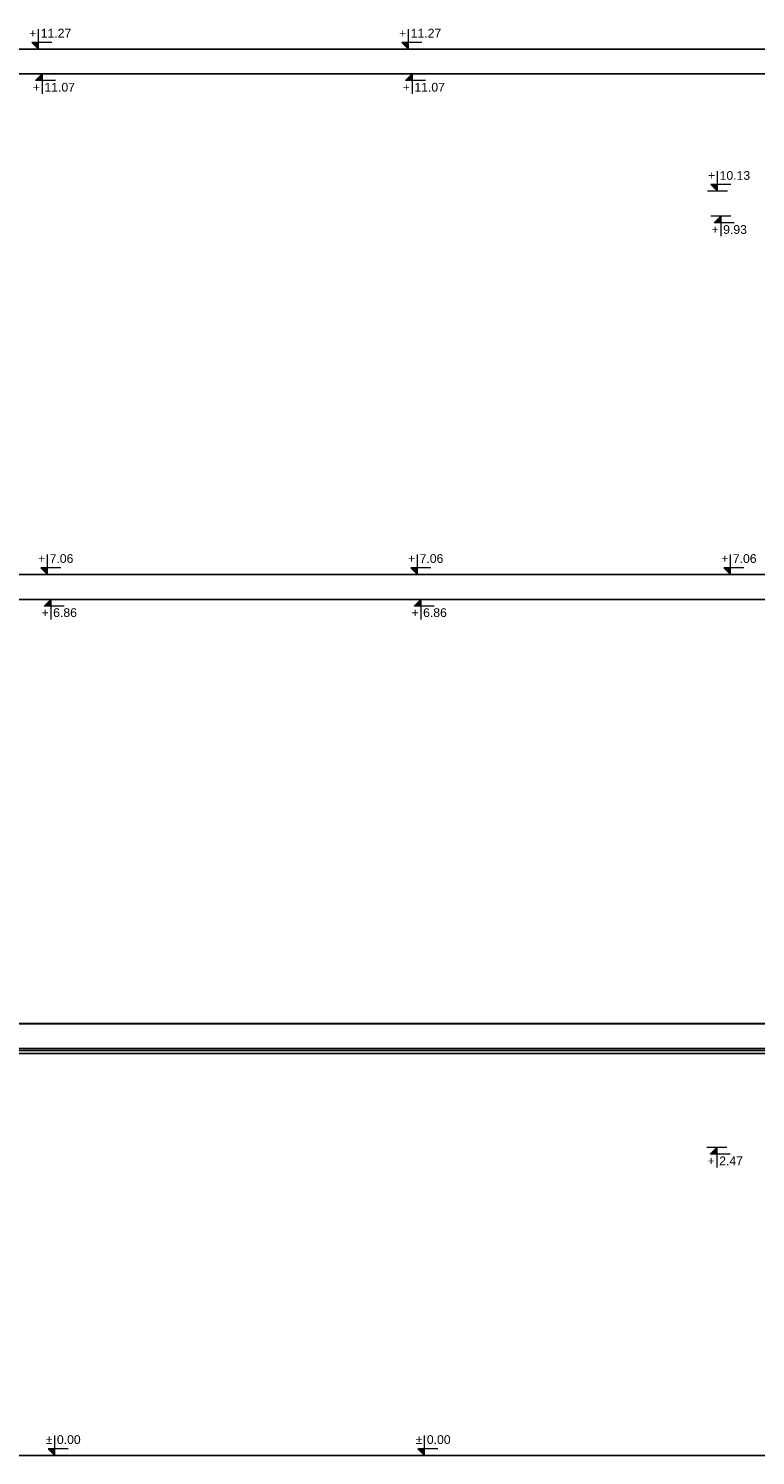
# Model space of a CAD drawing. Extents: x -1474 to 455485, y -101625 to 75879.
# Tile 39 of 40: x 378259 to 384084, y -90813 to -79379. Entities that reach past the tile are written whole.
import ezdxf
from ezdxf.enums import TextEntityAlignment as Align

# ---------------------------------------------------------------- set-up
doc = ezdxf.new("R2010")
doc.units = 0
doc.header["$LTSCALE"] = 10
doc.header["$MEASUREMENT"] = 0
doc.layers.add('RCAD_symbole graficzne', color=7, linetype='Continuous')
doc.styles.add('style1', font='arial.ttf')

msp = doc.modelspace()

# ---------------------------------------------------------------- hatches: boundary and pattern name
at = {"layer": 'RCAD_symbole graficzne'}
for points in [[(378285.51531, -79489.59993), (378338.84865, -79542.93326), (378338.84865, -79489.59993)], [(381249.945, -79489.59993), (381303.27833, -79542.93326), (381303.27833, -79489.59993)], [(378315.19029, -79796.2666), (378368.52362, -79742.93326), (378368.52362, -79796.2666)], [(381279.61997, -79796.2666), (381332.9533, -79742.93326), (381332.9533, -79796.2666)], [(383725.69664, -80629.59993), (383779.02997, -80682.93326), (383779.02997, -80629.59993)], [(383754.03667, -80936.2666), (383807.37, -80882.93326), (383807.37, -80936.2666)], [(378356.88894, -83699.59993), (378410.22227, -83752.93326), (378410.22227, -83699.59993)], [(381321.31862, -83699.59993), (381374.65196, -83752.93326), (381374.65196, -83699.59993)], [(383831.41804, -83699.59993), (383884.75137, -83752.93326), (383884.75137, -83699.59993)], [(378385.22897, -84006.2666), (378438.5623, -83952.93326), (378438.5623, -84006.2666)], [(381349.65865, -84006.2666), (381402.99199, -83952.93326), (381402.99199, -84006.2666)], [(383722.27145, -88399.38404), (383775.60478, -88346.05071), (383775.60478, -88399.38404)], [(378415.19953, -90759.59993), (378468.53287, -90812.93326), (378468.53287, -90759.59993)], [(381379.62922, -90759.59993), (381432.96255, -90812.93326), (381432.96255, -90759.59993)]]:
    msp.add_hatch(color=1, dxfattribs=at).paths.add_polyline_path(points, flags=0)

# ---------------------------------------------------------------- linework, layer by layer
at = {"layer": 'Defpoints', "color": 21}
for p in [(240787.61674, -79542.93326), (233908.73882, -79542.93326), (247163.76286, -79542.93326), (240284.88493, -79542.93326), (278667.88915, -79542.93326), (271789.01122, -79542.93326), (285044.03526, -79542.93326), (278165.15734, -79542.93326), (240841.65043, -79742.93326), (233962.7725, -79742.93326), (247217.79654, -79742.93326), (240338.91861, -79742.93326), (278721.92283, -79742.93326), (271843.0449, -79742.93326), (285098.06894, -79742.93326), (278219.19102, -79742.93326), (238098.40145, -83752.93326), (231219.52352, -83752.93326), (244474.54756, -83752.93326), (237595.66964, -83752.93326), (275978.67385, -83752.93326), (269099.79593, -83752.93326), (282354.81997, -83752.93326), (275475.94204, -83752.93326), (238152.43513, -83952.93326), (231273.5572, -83952.93326), (244528.58124, -83952.93326), (237649.70332, -83952.93326), (276032.70753, -83952.93326), (269153.82961, -83952.93326), (282408.85365, -83952.93326), (275529.97572, -83952.93326), (243115.86313, -87352.60185), (331205.41923, -87352.60185), (236236.98521, -87352.60185), (324326.5413, -87352.60185), (294834.79637, -87352.60185), (382924.35247, -87352.60185), (287955.91844, -87352.60185), (376045.47454, -87352.60185), (249492.00924, -87352.60185), (337581.56534, -87352.60185), (242613.13132, -87352.60185), (330702.68742, -87352.60185), (301210.94248, -87352.60185), (389300.49858, -87352.60185), (294332.06456, -87352.60185), (382421.62065, -87352.60185), (280996.13554, -87352.60185), (369085.69163, -87352.60185), (274117.25761, -87352.60185), (362206.81371, -87352.60185), (332715.06877, -87352.60185), (420804.62487, -87352.60185), (325836.19085, -87352.60185), (413925.74694, -87352.60185), (287372.28165, -87352.60185), (375461.83775, -87352.60185), (280493.40372, -87352.60185), (368582.95982, -87352.60185), (339091.21489, -87352.60185), (427180.77098, -87352.60185), (332212.33696, -87352.60185), (420301.89306, -87352.60185), (232413.86384, -87352.93326), (320503.41994, -87352.93326), (225534.98592, -87352.93326), (313624.54202, -87352.93326), (284132.79708, -87352.93326), (372222.35318, -87352.93326), (277253.91915, -87352.93326), (365343.47525, -87352.93326), (238790.00996, -87352.93326), (326879.56605, -87352.93326), (231911.13203, -87352.93326), (320000.68813, -87352.93326), (290508.94319, -87352.93326), (378598.49929, -87352.93326), (283630.06527, -87352.93326), (371719.62137, -87352.93326), (270294.13625, -87352.93326), (358383.69234, -87352.93326), (263415.25832, -87352.93326), (351504.81442, -87352.93326), (322013.06948, -87352.93326), (410102.62558, -87352.93326), (315134.19156, -87352.93326), (403223.74766, -87352.93326), (276670.28236, -87352.93326), (364759.83846, -87352.93326), (269791.40444, -87352.93326), (357880.96053, -87352.93326), (328389.2156, -87352.93326), (416478.7717, -87352.93326), (321510.33767, -87352.93326), (409599.89377, -87352.93326), (243115.86313, -87551.60185), (331205.41923, -87551.60185), (236236.98521, -87551.60185), (324326.5413, -87551.60185), (294834.79637, -87551.60185), (382924.35247, -87551.60185), (287955.91844, -87551.60185), (376045.47454, -87551.60185), (249492.00924, -87551.60185), (337581.56534, -87551.60185), (242613.13132, -87551.60185), (330702.68742, -87551.60185), (301210.94248, -87551.60185), (389300.49858, -87551.60185), (294332.06456, -87551.60185), (382421.62065, -87551.60185), (280996.13554, -87551.60185), (369085.69163, -87551.60185), (274117.25761, -87551.60185), (362206.81371, -87551.60185), (332715.06877, -87551.60185), (420804.62487, -87551.60185), (325836.19085, -87551.60185), (413925.74694, -87551.60185), (287372.28165, -87551.60185), (375461.83775, -87551.60185), (280493.40372, -87551.60185), (368582.95982, -87551.60185), (339091.21489, -87551.60185), (427180.77098, -87551.60185), (332212.33696, -87551.60185), (420301.89306, -87551.60185), (232413.86384, -87551.93326), (320503.41994, -87551.93326), (225534.98592, -87551.93326), (313624.54202, -87551.93326), (284132.79708, -87551.93326), (372222.35318, -87551.93326), (277253.91915, -87551.93326), (365343.47525, -87551.93326), (238790.00996, -87551.93326), (326879.56605, -87551.93326), (231911.13203, -87551.93326), (320000.68813, -87551.93326), (290508.94319, -87551.93326), (378598.49929, -87551.93326), (283630.06527, -87551.93326), (371719.62137, -87551.93326), (270294.13625, -87551.93326), (358383.69234, -87551.93326), (263415.25832, -87551.93326), (351504.81442, -87551.93326), (322013.06948, -87551.93326), (410102.62558, -87551.93326), (315134.19156, -87551.93326), (403223.74766, -87551.93326), (276670.28236, -87551.93326), (364759.83846, -87551.93326), (269791.40444, -87551.93326), (357880.96053, -87551.93326), (328389.2156, -87551.93326), (416478.7717, -87551.93326), (321510.33767, -87551.93326), (409599.89377, -87551.93326), (243115.86313, -87567.60185), (331205.41923, -87567.60185), (236236.98521, -87567.60185), (324326.5413, -87567.60185), (294834.79637, -87567.60185), (382924.35247, -87567.60185), (287955.91844, -87567.60185), (376045.47454, -87567.60185), (249492.00924, -87567.60185), (337581.56534, -87567.60185), (242613.13132, -87567.60185), (330702.68742, -87567.60185), (301210.94248, -87567.60185), (389300.49858, -87567.60185), (294332.06456, -87567.60185), (382421.62065, -87567.60185), (280996.13554, -87567.60185), (369085.69163, -87567.60185), (274117.25761, -87567.60185), (362206.81371, -87567.60185), (332715.06877, -87567.60185), (420804.62487, -87567.60185), (325836.19085, -87567.60185), (413925.74694, -87567.60185), (287372.28165, -87567.60185), (375461.83775, -87567.60185), (280493.40372, -87567.60185), (368582.95982, -87567.60185), (339091.21489, -87567.60185), (427180.77098, -87567.60185), (332212.33696, -87567.60185), (420301.89306, -87567.60185), (232413.86384, -87567.93326), (320503.41994, -87567.93326), (225534.98592, -87567.93326), (313624.54202, -87567.93326), (284132.79708, -87567.93326), (372222.35318, -87567.93326), (277253.91915, -87567.93326), (365343.47525, -87567.93326), (238790.00996, -87567.93326), (326879.56605, -87567.93326), (231911.13203, -87567.93326), (320000.68813, -87567.93326), (290508.94319, -87567.93326), (378598.49929, -87567.93326), (283630.06527, -87567.93326), (371719.62137, -87567.93326), (270294.13625, -87567.93326), (358383.69234, -87567.93326), (263415.25832, -87567.93326), (351504.81442, -87567.93326), (322013.06948, -87567.93326), (410102.62558, -87567.93326), (315134.19156, -87567.93326), (403223.74766, -87567.93326), (276670.28236, -87567.93326), (364759.83846, -87567.93326), (269791.40444, -87567.93326), (357880.96053, -87567.93326), (328389.2156, -87567.93326), (416478.7717, -87567.93326), (321510.33767, -87567.93326), (409599.89377, -87567.93326), (243115.86313, -87592.60185), (331205.41923, -87592.60185), (236236.98521, -87592.60185), (324326.5413, -87592.60185), (294834.79637, -87592.60185), (382924.35247, -87592.60185), (287955.91844, -87592.60185), (376045.47454, -87592.60185), (249492.00924, -87592.60185), (337581.56534, -87592.60185), (242613.13132, -87592.60185), (330702.68742, -87592.60185), (301210.94248, -87592.60185), (389300.49858, -87592.60185), (294332.06456, -87592.60185), (382421.62065, -87592.60185), (280996.13554, -87592.60185), (369085.69163, -87592.60185), (274117.25761, -87592.60185), (362206.81371, -87592.60185), (332715.06877, -87592.60185), (420804.62487, -87592.60185), (325836.19085, -87592.60185), (413925.74694, -87592.60185), (287372.28165, -87592.60185), (375461.83775, -87592.60185), (280493.40372, -87592.60185), (368582.95982, -87592.60185), (339091.21489, -87592.60185), (427180.77098, -87592.60185), (332212.33696, -87592.60185), (420301.89306, -87592.60185), (232413.86384, -87592.93326), (320503.41994, -87592.93326), (225534.98592, -87592.93326), (313624.54202, -87592.93326), (284132.79708, -87592.93326), (372222.35318, -87592.93326), (277253.91915, -87592.93326), (365343.47525, -87592.93326), (238790.00996, -87592.93326), (326879.56605, -87592.93326), (231911.13203, -87592.93326), (320000.68813, -87592.93326), (290508.94319, -87592.93326), (378598.49929, -87592.93326), (283630.06527, -87592.93326), (371719.62137, -87592.93326), (270294.13625, -87592.93326), (358383.69234, -87592.93326), (263415.25832, -87592.93326), (351504.81442, -87592.93326), (322013.06948, -87592.93326), (410102.62558, -87592.93326), (315134.19156, -87592.93326), (403223.74766, -87592.93326), (276670.28236, -87592.93326), (364759.83846, -87592.93326), (269791.40444, -87592.93326), (357880.96053, -87592.93326), (328389.2156, -87592.93326), (416478.7717, -87592.93326), (321510.33767, -87592.93326), (409599.89377, -87592.93326), (296268.97375, -91012.93326), (384358.52985, -91012.93326), (347987.90698, -91012.93326), (436077.46308, -91012.93326)]:
    msp.add_xline(p, (1, 0), dxfattribs=at)
at = {"layer": 'Defpoints', "color": 211}
for p in [(296268.97375, -90812.93326), (384358.52985, -90812.93326), (347987.90698, -90812.93326), (436077.46308, -90812.93326)]:
    msp.add_xline(p, (1, 0), dxfattribs=at)
at = {"layer": 'RCAD_symbole graficzne', "color": 1, "lineweight": 0}
for p, q in [((378338.84865, -79542.93326), (378338.84865, -79382.93326)), ((381303.27833, -79542.93326), (381303.27833, -79382.93326)), ((378418.84865, -79542.93326), (378258.84865, -79542.93326)), ((378445.51531, -79489.59993), (378285.51531, -79489.59993)), ((378285.51531, -79489.59993), (378338.84865, -79542.93326)), ((381383.27833, -79542.93326), (381223.27833, -79542.93326)), ((381409.945, -79489.59993), (381249.945, -79489.59993)), ((381249.945, -79489.59993), (381303.27833, -79542.93326)), ((378448.52362, -79742.93326), (378288.52362, -79742.93326)), ((378315.19029, -79796.2666), (378368.52362, -79742.93326)), ((378475.19029, -79796.2666), (378315.19029, -79796.2666)), ((378368.52362, -79742.93326), (378368.52362, -79902.93326)), ((381412.9533, -79742.93326), (381252.9533, -79742.93326)), ((381279.61997, -79796.2666), (381332.9533, -79742.93326)), ((381439.61997, -79796.2666), (381279.61997, -79796.2666)), ((381332.9533, -79742.93326), (381332.9533, -79902.93326)), ((383779.02997, -80682.93326), (383779.02997, -80522.93326)), ((383859.02997, -80682.93326), (383699.02997, -80682.93326)), ((383885.69664, -80629.59993), (383725.69664, -80629.59993)), ((383725.69664, -80629.59993), (383779.02997, -80682.93326)), ((383887.37, -80882.93326), (383727.37, -80882.93326)), ((383754.03667, -80936.2666), (383807.37, -80882.93326)), ((383914.03667, -80936.2666), (383754.03667, -80936.2666)), ((383807.37, -80882.93326), (383807.37, -81042.93326)), ((378410.22227, -83752.93326), (378410.22227, -83592.93326)), ((381374.65196, -83752.93326), (381374.65196, -83592.93326)), ((383884.75137, -83752.93326), (383884.75137, -83592.93326)), ((378490.22227, -83752.93326), (378330.22227, -83752.93326)), ((378516.88894, -83699.59993), (378356.88894, -83699.59993)), ((378356.88894, -83699.59993), (378410.22227, -83752.93326)), ((381454.65196, -83752.93326), (381294.65196, -83752.93326)), ((381481.31862, -83699.59993), (381321.31862, -83699.59993)), ((381321.31862, -83699.59993), (381374.65196, -83752.93326)), ((383964.75137, -83752.93326), (383804.75137, -83752.93326)), ((383991.41804, -83699.59993), (383831.41804, -83699.59993)), ((383831.41804, -83699.59993), (383884.75137, -83752.93326)), ((378518.5623, -83952.93326), (378358.5623, -83952.93326)), ((378385.22897, -84006.2666), (378438.5623, -83952.93326)), ((378545.22897, -84006.2666), (378385.22897, -84006.2666)), ((378438.5623, -83952.93326), (378438.5623, -84112.93326)), ((381482.99199, -83952.93326), (381322.99199, -83952.93326)), ((381349.65865, -84006.2666), (381402.99199, -83952.93326)), ((381509.65865, -84006.2666), (381349.65865, -84006.2666)), ((381402.99199, -83952.93326), (381402.99199, -84112.93326)), ((383855.60478, -88346.05071), (383695.60478, -88346.05071)), ((383722.27145, -88399.38404), (383775.60478, -88346.05071)), ((383775.60478, -88346.05071), (383775.60478, -88506.05071)), ((383882.27145, -88399.38404), (383722.27145, -88399.38404)), ((378468.53287, -90812.93326), (378468.53287, -90652.93326)), ((381432.96255, -90812.93326), (381432.96255, -90652.93326)), ((378575.19953, -90759.59993), (378415.19953, -90759.59993)), ((378415.19953, -90759.59993), (378468.53287, -90812.93326)), ((381539.62922, -90759.59993), (381379.62922, -90759.59993)), ((381379.62922, -90759.59993), (381432.96255, -90812.93326)), ((378548.53287, -90812.93326), (378388.53287, -90812.93326)), ((381512.96255, -90812.93326), (381352.96255, -90812.93326))]:
    msp.add_line(p, q, dxfattribs=at)

# ---------------------------------------------------------------- texts
at = {"layer": 'RCAD_symbole graficzne', "color": 2, "style": 'style1'}
for s, p in [('+', (378321.07087, -79471.82215)), ('+', (381285.50055, -79471.82215)), ('+', (383761.2522, -80611.82215)), ('+', (378392.44449, -83681.82215)), ('+', (381356.87418, -83681.82215)), ('+', (383866.97359, -83681.82215)), ('±', (378450.75509, -90741.82215)), ('±', (381415.18477, -90741.82215))]:
    msp.add_text(s, height=70, dxfattribs=at).set_placement(p, align=Align.BOTTOM_RIGHT)
for s, p in [('11.27 ', (378356.62642, -79471.82215)), ('11.27 ', (381321.05611, -79471.82215)), ('10.13 ', (383796.80775, -80611.82215)), ('7.06 ', (378428.00005, -83681.82215)), ('7.06 ', (381392.42973, -83681.82215)), ('7.06 ', (383902.52915, -83681.82215)), ('0.00 ', (378486.31064, -90741.82215)), ('0.00 ', (381450.74033, -90741.82215))]:
    msp.add_text(s, height=70, dxfattribs=at).set_placement(p, align=Align.BOTTOM_LEFT)
for p in [(378350.74584, -79814.04438), (381315.17553, -79814.04438), (383789.59223, -80954.04438), (378420.78453, -84024.04438), (381385.21421, -84024.04438), (383757.827, -88417.16182)]:
    msp.add_text('+', height=70, dxfattribs=at).set_placement(p, align=Align.TOP_RIGHT)
for s, p in [('11.07 ', (378386.3014, -79814.04438)), ('11.07 ', (381350.73108, -79814.04438)), ('9.93 ', (383825.14778, -80954.04438)), ('6.86 ', (378456.34008, -84024.04438)), ('6.86 ', (381420.76976, -84024.04438)), ('2.47 ', (383793.38256, -88417.16182))]:
    msp.add_text(s, height=70, dxfattribs=at).set_placement(p, align=Align.TOP_LEFT)

doc.saveas('drawing.dxf')
